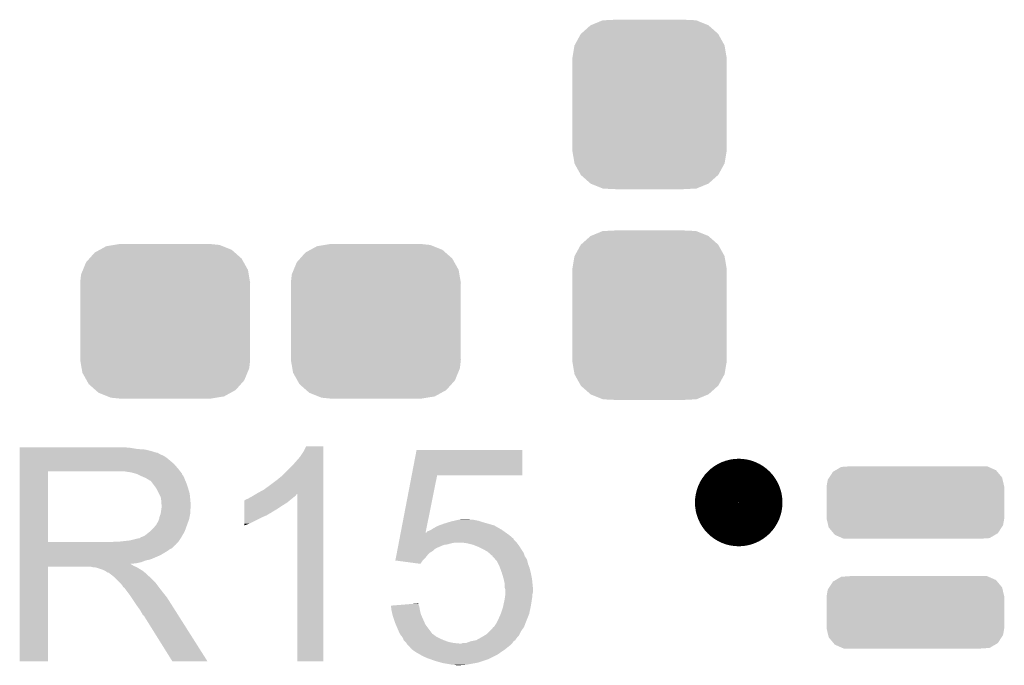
# Model space of a CAD drawing. Extents: x -4 to 126, y -8 to 66.
# Tile 149 of 256: x 68.55 to 73.04, y 32.72 to 35.66. Entities that reach past the tile are written whole.
import ezdxf

# ---------------------------------------------------------------- set-up
doc = ezdxf.new("R2010")
doc.units = 0
doc.layers.get('0').update_dxf_attribs({"linetype": 'CONTINUOUS'})
doc.layers.add('CLICKER_2_FOR_TMPM4L4A_V104_GTO', color=11, linetype='CONTINUOUS')
doc.layers.add('CLICKER_2_FOR_TMPM4L4A_V104_GTS', color=8, linetype='CONTINUOUS')

# ---------------------------------------------------------------- blocks, each defined once
blk = doc.blocks.new('CUSTOM_189')
for points in [[(-0.320744, 0.31339), (-0.298526, 0.325596), (0.317222, 0.31339), (0.30335, 0.325596)], [(-0.298526, 0.325596), (-0.268438, 0.342124), (0.30335, 0.325596), (0.2622, 0.342124)], [(-0.268438, 0.342124), (-0.233628, 0.347838), (0.2622, 0.342124), (0.247972, 0.347838)], [(-0.233628, 0.347838), (-0.20955, 0.35179), (0.247972, 0.347838), (0.20955, 0.35179)], [(-0.360486, 0.26887), (-0.34504, 0.286174), (0.357822, 0.26887), (0.348152, 0.286174)], [(-0.34504, 0.286174), (-0.320744, 0.31339), (0.348152, 0.286174), (0.317222, 0.31339)], [(-0.383124, 0.213652), (-0.37475, 0.234078), (0.380766, 0.213652), (0.377262, 0.234078)], [(-0.37475, 0.234078), (-0.360486, 0.26887), (0.377262, 0.234078), (0.357822, 0.26887)], [(-0.38735, 0.17526), (-0.383124, 0.213652), (0.38735, 0.17526), (0.380766, 0.213652)], [(-0.38608, 0.154124), (-0.38735, 0.17526), (0.38608, 0.154124), (0.38735, 0.17526)], [(-0.38608, -0.154124), (-0.38608, 0.154124), (0.38608, -0.154124), (0.38608, 0.154124)], [(-0.38735, -0.17526), (-0.38608, -0.154124), (0.38735, -0.17526), (0.38608, -0.154124)], [(-0.380764, -0.213652), (-0.38735, -0.17526), (0.383124, -0.213652), (0.38735, -0.17526)], [(-0.377262, -0.234078), (-0.380764, -0.213652), (0.374748, -0.234078), (0.383124, -0.213652)], [(-0.35782, -0.26887), (-0.377262, -0.234078), (0.360486, -0.26887), (0.374748, -0.234078)], [(-0.348152, -0.286174), (-0.35782, -0.26887), (0.345038, -0.286174), (0.360486, -0.26887)], [(-0.31722, -0.31339), (-0.348152, -0.286174), (0.320744, -0.31339), (0.345038, -0.286174)], [(-0.30335, -0.325596), (-0.31722, -0.31339), (0.298524, -0.325596), (0.320744, -0.31339)], [(-0.262198, -0.342124), (-0.30335, -0.325596), (0.268438, -0.342124), (0.298524, -0.325596)], [(-0.247972, -0.347838), (-0.262198, -0.342124), (0.233626, -0.347838), (0.268438, -0.342124)], [(-0.20955, -0.35179), (-0.247972, -0.347838), (0.20955, -0.35179), (0.233626, -0.347838)]]:
    blk.add_solid(points)
blk = doc.blocks.new('CUSTOM_193')
for points in [[(-0.312264, 0.321732), (-0.26893, 0.360448), (0.312592, 0.321732), (0.268592, 0.360448)], [(-0.26893, 0.360448), (-0.267216, 0.361152), (0.268592, 0.360448), (0.26779, 0.361152)], [(-0.267216, 0.361152), (-0.213724, 0.383108), (0.26779, 0.361152), (0.21312, 0.383108)], [(-0.213724, 0.383108), (-0.20803, 0.383392), (0.21312, 0.383108), (0.212412, 0.383392)], [(-0.20803, 0.383392), (-0.154122, 0.38608), (0.212412, 0.383392), (0.154132, 0.38608)], [(-0.341452, 0.269636), (-0.313432, 0.320688), (0.341702, 0.269636), (0.313176, 0.320688)], [(-0.313432, 0.320688), (-0.312264, 0.321732), (0.313176, 0.320688), (0.312592, 0.321732)], [(-0.342144, 0.268372), (-0.341452, 0.269636), (0.34192, 0.268372), (0.341702, 0.269636)], [(-0.35179, 0.21082), (-0.342144, 0.268372), (0.35179, 0.21082), (0.34192, 0.268372)], [(-0.35179, 0.20955), (-0.35179, 0.21082), (0.35179, 0.20955), (0.35179, 0.21082)], [(-0.35179, -0.20955), (-0.35179, 0.20955), (0.35179, -0.20955), (0.35179, 0.20955)], [(-0.35179, -0.21082), (-0.35179, -0.20955), (0.35179, -0.21082), (0.35179, -0.20955)], [(-0.34192, -0.268358), (-0.35179, -0.21082), (0.342148, -0.268358), (0.35179, -0.21082)], [(-0.341702, -0.269636), (-0.34192, -0.268358), (0.341446, -0.269636), (0.342148, -0.268358)], [(-0.313184, -0.320676), (-0.341702, -0.269636), (0.31344, -0.320676), (0.341446, -0.269636)], [(-0.312594, -0.321732), (-0.313184, -0.320676), (0.312258, -0.321732), (0.31344, -0.320676)], [(-0.268602, -0.36044), (-0.312594, -0.321732), (0.26894, -0.36044), (0.312258, -0.321732)], [(-0.267792, -0.361154), (-0.268602, -0.36044), (0.2672, -0.361154), (0.26894, -0.36044)], [(-0.213136, -0.383104), (-0.267792, -0.361154), (0.213734, -0.383104), (0.2672, -0.361154)], [(-0.212414, -0.383394), (-0.213136, -0.383104), (0.207926, -0.383394), (0.213734, -0.383104)], [(-0.154122, -0.38608), (-0.212414, -0.383394), (0.154132, -0.38608), (0.207926, -0.383394)]]:
    blk.add_solid(points)
blk = doc.blocks.new('CUSTOM_197')
for points in [[(-0.392814, 0.113654), (-0.37566, 0.140006), (0.395102, 0.113654), (0.373158, 0.140006)], [(-0.37566, 0.140006), (-0.36335, 0.147234), (0.373158, 0.140006), (0.367138, 0.147234)], [(-0.36335, 0.147234), (-0.337976, 0.16213), (0.367138, 0.147234), (0.333192, 0.16213)], [(-0.337976, 0.16213), (-0.29887, 0.164794), (0.333192, 0.16213), (0.32712, 0.164794)], [(-0.29887, 0.164794), (-0.294378, 0.1651), (0.32712, 0.164794), (0.294378, 0.1651)], [(-0.40513, 0.07112), (-0.3995, 0.10338), (0.40513, 0.07112), (0.397526, 0.10338)], [(-0.3995, 0.10338), (-0.392814, 0.113654), (0.397526, 0.10338), (0.395102, 0.113654)], [(-0.40513, 0.06985), (-0.40513, 0.07112), (0.40513, 0.06985), (0.40513, 0.07112)], [(-0.40513, -0.06985), (-0.40513, 0.06985), (0.40513, -0.06985), (0.40513, 0.06985)], [(-0.40513, -0.07112), (-0.40513, -0.06985), (0.40513, -0.07112), (0.40513, -0.06985)], [(-0.397526, -0.103376), (-0.40513, -0.07112), (0.3995, -0.103376), (0.40513, -0.07112)], [(-0.395104, -0.113654), (-0.397526, -0.103376), (0.39281, -0.113654), (0.3995, -0.103376)], [(-0.373162, -0.140002), (-0.395104, -0.113654), (0.375662, -0.140002), (0.39281, -0.113654)], [(-0.36714, -0.147234), (-0.373162, -0.140002), (0.363344, -0.147234), (0.375662, -0.140002)], [(-0.333194, -0.16213), (-0.36714, -0.147234), (0.337976, -0.16213), (0.363344, -0.147234)], [(-0.327124, -0.164794), (-0.333194, -0.16213), (0.298868, -0.164794), (0.337976, -0.16213)], [(-0.294378, -0.1651), (-0.327124, -0.164794), (0.294378, -0.1651), (0.298868, -0.164794)]]:
    blk.add_solid(points)

msp = doc.modelspace()

# ---------------------------------------------------------------- linework, layer by layer
at = {"layer": 'CLICKER_2_FOR_TMPM4L4A_V104_GTO', "const_width": 0.20066}
msp.add_lwpolyline([(71.73214, 33.4645, 1), (71.93026, 33.4645, 1)], format="xyb", close=True, dxfattribs=at)
at = {"layer": 'CLICKER_2_FOR_TMPM4L4A_V104_GTO'}
for points in [[(68.55462, 33.71342), (68.554622, 33.71596), (69.06006, 33.71342), (69.03212, 33.71596)], [(68.55462, 33.70834), (68.55462, 33.71342), (69.090538, 33.70834), (69.06006, 33.71342)], [(68.55462, 33.7058), (68.55462, 33.70834), (69.1261, 33.7058), (69.090538, 33.70834)], [(68.55462, 33.69818), (68.55462, 33.7058), (69.156578, 33.69818), (69.1261, 33.7058)], [(68.55462, 33.6931), (68.55462, 33.69818), (69.171822, 33.6931), (69.156578, 33.69818)], [(69.84746, 33.695642), (69.860162, 33.721018), (69.938898, 33.695642), (69.9389, 33.721018)], [(69.860162, 33.721018), (69.860174, 33.72104), (69.9389, 33.721018), (69.860174, 33.72104)], [(70.341156, 33.58896), (70.363092, 33.703238), (70.845658, 33.58896), (70.84568, 33.703238)], [(70.363092, 33.703238), (70.363098, 33.70326), (70.84568, 33.703238), (70.363098, 33.70326)], [(68.55462, 33.69056), (68.55462, 33.6931), (69.184522, 33.69056), (69.171822, 33.6931)], [(68.55462, 33.690538), (68.55462, 33.69056), (69.18706, 33.690538), (69.184522, 33.69056)], [(68.55462, 33.688014), (68.55462, 33.690538), (69.187074, 33.688014), (69.18706, 33.690538)], [(68.55462, 33.68294), (68.55462, 33.688014), (69.19722, 33.68294), (69.187074, 33.688014)], [(68.55462, 33.677858), (68.55462, 33.68294), (69.209922, 33.677858), (69.19722, 33.68294)], [(68.55462, 33.6677), (68.55462, 33.677858), (69.22516, 33.6677), (69.209922, 33.677858)], [(68.55462, 33.655), (68.55462, 33.6677), (69.2404, 33.655), (69.22516, 33.6677)], [(68.55462, 33.63976), (68.55462, 33.655), (69.258182, 33.63976), (69.2404, 33.655)], [(69.79666, 33.63214), (69.83222, 33.67278), (69.938898, 33.63214), (69.938898, 33.67278)], [(69.83222, 33.67278), (69.84746, 33.695642), (69.938898, 33.67278), (69.938898, 33.695642)], [(68.554618, 33.619442), (68.55462, 33.63976), (69.27596, 33.619442), (69.258182, 33.63976)], [(68.554618, 33.60674), (68.554618, 33.619442), (69.285838, 33.60674), (69.27596, 33.619442)], [(69.753478, 33.588958), (69.79666, 33.63214), (69.938896, 33.588958), (69.938898, 33.63214)], [(68.554612, 33.284182), (68.554618, 33.60672), (68.68414, 33.284182), (68.684142, 33.60672)], [(68.554618, 33.60672), (68.554618, 33.60674), (68.684142, 33.60672), (68.99148, 33.60674)], [(69.062602, 33.60166), (69.029582, 33.60674), (69.289788, 33.60166), (69.285838, 33.60674)], [(69.081242, 33.596576), (69.062602, 33.60166), (69.29374, 33.596576), (69.289788, 33.60166)], [(69.09054, 33.59404), (69.081242, 33.596576), (69.293744, 33.59404), (69.29374, 33.596576)], [(69.090552, 33.594034), (69.09054, 33.59404), (69.293744, 33.594034), (69.293744, 33.59404)], [(69.11086, 33.58388), (69.090552, 33.594034), (69.30136, 33.58388), (69.293744, 33.594034)], [(69.12864, 33.57626), (69.11086, 33.58388), (69.304408, 33.57626), (69.30136, 33.58388)], [(69.13711, 33.57118), (69.12864, 33.57626), (69.30644, 33.57118), (69.304408, 33.57626)], [(69.14134, 33.568642), (69.13711, 33.57118), (69.307528, 33.568642), (69.30644, 33.57118)], [(69.148964, 33.56356), (69.14134, 33.568642), (69.309706, 33.56356), (69.307528, 33.568642)], [(69.151504, 33.563552), (69.148964, 33.56356), (69.30971, 33.563552), (69.309706, 33.56356)], [(69.15912, 33.5534), (69.151504, 33.563552), (69.31406, 33.5534), (69.30971, 33.563552)], [(69.69506, 33.54324), (69.72554, 33.5661), (69.938896, 33.54324), (69.938896, 33.5661)], [(69.72554, 33.5661), (69.753478, 33.588958), (69.938896, 33.5661), (69.938896, 33.588958)], [(70.290936, 33.32734), (70.341152, 33.588942), (70.404272, 33.32734), (70.457056, 33.588942)], [(70.341152, 33.588942), (70.341156, 33.58896), (70.457056, 33.588942), (70.845658, 33.58896)], [(69.16674, 33.54324), (69.15912, 33.5534), (69.317448, 33.54324), (69.31406, 33.5534)], [(69.175812, 33.53054), (69.16674, 33.54324), (69.32168, 33.53054), (69.317448, 33.54324)], [(69.17944, 33.525458), (69.175812, 33.53054), (69.323206, 33.525458), (69.32168, 33.53054)], [(69.1896, 33.505138), (69.17944, 33.525458), (69.3293, 33.505138), (69.323206, 33.525458)], [(69.63918, 33.50768), (69.667122, 33.52292), (69.938894, 33.50768), (69.938894, 33.52292)], [(69.667122, 33.52292), (69.69506, 33.54324), (69.938894, 33.52292), (69.938896, 33.54324)], [(69.19722, 33.489896), (69.1896, 33.505138), (69.330826, 33.489896), (69.3293, 33.505138)], [(69.198672, 33.47974), (69.19722, 33.489896), (69.33184, 33.47974), (69.330826, 33.489896)], [(69.19976, 33.472118), (69.198672, 33.47974), (69.332476, 33.472118), (69.33184, 33.47974)], [(69.57824, 33.4645), (69.578242, 33.47466), (69.773798, 33.4645), (69.78599, 33.47466)], [(69.578242, 33.47466), (69.580766, 33.474666), (69.78599, 33.47466), (69.785998, 33.474666)], [(69.580766, 33.474666), (69.5833, 33.4772), (69.785998, 33.474666), (69.78904, 33.4772)], [(69.5833, 33.4772), (69.583304, 33.477202), (69.78904, 33.4772), (69.789042, 33.477202)], [(69.583304, 33.477202), (69.588382, 33.47974), (69.789042, 33.477202), (69.792214, 33.47974)], [(69.588382, 33.47974), (69.596004, 33.482282), (69.792214, 33.47974), (69.795392, 33.482282)], [(69.596004, 33.482282), (69.603622, 33.48736), (69.795392, 33.482282), (69.80174, 33.48736)], [(69.603622, 33.48736), (69.613778, 33.49244), (69.80174, 33.48736), (69.808512, 33.49244)], [(69.613778, 33.49244), (69.618008, 33.494978), (69.808512, 33.49244), (69.811898, 33.494978)], [(69.618008, 33.494978), (69.630698, 33.502592), (69.811898, 33.494978), (69.816976, 33.502592)], [(69.630698, 33.502592), (69.630712, 33.5026), (69.816976, 33.502592), (69.819498, 33.5026)], [(69.630712, 33.5026), (69.63918, 33.50768), (69.938894, 33.5026), (69.938894, 33.50768)], [(69.81952, 32.740622), (69.819498, 33.5026), (69.938878, 32.740622), (69.938894, 33.5026)], [(69.197218, 33.413698), (69.20012, 33.434016), (69.33184, 33.413698), (69.33184, 33.434016)], [(69.199762, 33.459418), (69.19976, 33.472118), (69.333534, 33.459418), (69.332476, 33.472118)], [(69.2023, 33.451796), (69.199762, 33.459418), (69.33417, 33.451796), (69.333534, 33.459418)], [(69.20012, 33.434016), (69.200846, 33.439096), (69.33184, 33.434016), (69.334378, 33.439096)], [(69.200846, 33.439096), (69.2023, 33.44926), (69.334378, 33.439096), (69.334378, 33.44926)], [(69.2023, 33.449262), (69.2023, 33.451796), (69.33438, 33.449262), (69.33417, 33.451796)], [(69.2023, 33.44926), (69.2023, 33.449262), (69.334378, 33.44926), (69.33438, 33.449262)], [(69.57823, 33.42132), (69.578234, 33.43656), (69.705216, 33.42132), (69.730622, 33.43656)], [(69.578234, 33.43656), (69.578236, 33.4518), (69.730622, 33.43656), (69.75348, 33.4518)], [(69.578236, 33.4518), (69.57824, 33.4645), (69.75348, 33.4518), (69.773798, 33.4645)], [(69.184518, 33.375598), (69.189598, 33.388298), (69.322138, 33.375598), (69.326756, 33.388298)], [(69.189598, 33.3883), (69.19214, 33.400998), (69.326758, 33.3883), (69.329298, 33.400998)], [(69.189598, 33.388298), (69.189598, 33.3883), (69.326756, 33.388298), (69.326758, 33.3883)], [(69.19214, 33.400998), (69.197218, 33.413698), (69.329298, 33.400998), (69.33184, 33.413698)], [(69.57822, 33.36798), (69.578226, 33.39846), (69.601078, 33.36798), (69.66204, 33.39846)], [(69.578226, 33.39846), (69.578228, 33.40608), (69.66204, 33.39846), (69.679818, 33.40608)], [(69.578228, 33.40608), (69.57823, 33.4137), (69.679818, 33.40608), (69.692522, 33.4137)], [(69.57823, 33.421298), (69.57823, 33.42132), (69.70268, 33.421298), (69.705216, 33.42132)], [(69.57823, 33.418774), (69.57823, 33.421298), (69.702666, 33.418774), (69.70268, 33.421298)], [(69.57823, 33.4137), (69.57823, 33.418774), (69.692522, 33.4137), (69.702666, 33.418774)], [(70.531558, 33.380678), (70.55358, 33.38576), (70.64756, 33.380678), (70.622162, 33.38576)], [(70.55358, 33.38576), (70.571346, 33.388298), (70.609464, 33.38576), (70.601842, 33.388298)], [(70.571346, 33.388298), (70.571362, 33.3883), (70.601842, 33.388298), (70.571362, 33.3883)], [(69.151498, 33.334958), (69.1642, 33.34766), (69.307362, 33.334958), (69.31198, 33.34766)], [(69.1642, 33.34766), (69.174358, 33.360358), (69.31198, 33.34766), (69.316598, 33.360358)], [(69.174358, 33.360358), (69.176898, 33.3629), (69.316598, 33.360358), (69.317522, 33.3629)], [(69.176898, 33.3629), (69.17944, 33.367978), (69.317522, 33.3629), (69.319368, 33.367978)], [(69.17944, 33.367978), (69.184518, 33.375598), (69.319368, 33.367978), (69.322138, 33.375598)], [(69.57822, 33.36039), (69.57822, 33.36798), (69.57822, 33.36039), (69.601078, 33.36798)], [(70.41896, 33.33496), (70.429118, 33.34004), (70.758814, 33.33496), (70.751702, 33.34004)], [(70.429118, 33.34004), (70.429122, 33.340042), (70.751702, 33.34004), (70.7517, 33.340042)], [(70.429122, 33.340042), (70.436738, 33.345118), (70.7517, 33.340042), (70.742816, 33.345118)], [(70.436738, 33.345118), (70.459602, 33.35782), (70.742816, 33.345118), (70.720588, 33.35782)], [(70.459602, 33.35782), (70.466586, 33.36036), (70.720588, 33.35782), (70.716142, 33.36036)], [(70.466586, 33.36036), (70.48754, 33.36798), (70.716142, 33.36036), (70.689472, 33.36798)], [(70.48754, 33.36798), (70.512304, 33.3756), (70.689472, 33.36798), (70.6628, 33.3756)], [(70.512304, 33.3756), (70.52056, 33.37814), (70.6628, 33.3756), (70.655178, 33.37814)], [(70.52056, 33.37814), (70.531558, 33.380678), (70.655178, 33.37814), (70.64756, 33.380678)], [(69.057518, 33.29178), (69.098158, 33.30194), (69.281886, 33.29178), (69.288662, 33.30194)], [(69.100696, 33.30194), (69.108316, 33.307018), (69.288662, 33.30194), (69.291624, 33.307018)], [(69.108316, 33.307018), (69.115938, 33.30956), (69.291624, 33.307018), (69.293106, 33.30956)], [(69.115938, 33.30956), (69.126098, 33.314638), (69.293106, 33.30956), (69.296068, 33.314638)], [(69.126098, 33.314638), (69.148322, 33.332418), (69.296068, 33.314638), (69.30644, 33.332418)], [(69.148322, 33.332418), (69.151498, 33.334958), (69.30644, 33.332418), (69.307362, 33.334958)], [(70.282648, 33.284158), (70.285084, 33.296854), (70.81774, 33.284158), (70.805046, 33.296854)], [(70.285084, 33.296854), (70.285572, 33.299392), (70.805046, 33.296854), (70.80504, 33.299392)], [(70.285572, 33.299392), (70.288498, 33.31464), (70.80504, 33.299392), (70.78726, 33.31464)], [(70.288498, 33.31464), (70.29046, 33.324852), (70.78726, 33.31464), (70.772966, 33.324852)], [(70.29046, 33.324852), (70.290936, 33.32734), (70.403772, 33.324852), (70.406266, 33.32734)], [(70.403772, 33.324852), (70.404272, 33.32734), (70.772966, 33.324852), (70.769482, 33.32734)], [(70.406266, 33.32734), (70.408806, 33.327354), (70.769482, 33.32734), (70.769462, 33.327354)], [(70.408806, 33.327354), (70.411348, 33.33242), (70.769462, 33.327354), (70.76237, 33.33242)], [(70.411348, 33.33242), (70.41896, 33.33496), (70.76237, 33.33242), (70.758814, 33.33496)], [(68.55461, 33.27146), (68.554612, 33.273994), (69.265778, 33.27146), (69.2658, 33.273994)], [(68.55461, 33.271454), (68.55461, 33.27146), (69.263254, 33.271454), (69.265778, 33.27146)], [(68.55461, 33.256218), (68.55461, 33.271454), (69.248016, 33.256218), (69.263254, 33.271454)], [(68.55461, 33.251138), (68.55461, 33.256218), (69.23786, 33.251138), (69.248016, 33.256218)], [(68.55461, 33.243518), (68.55461, 33.251138), (69.227698, 33.243518), (69.23786, 33.251138)], [(68.554612, 33.28416), (68.554612, 33.284182), (68.973698, 33.28416), (68.68414, 33.284182)], [(68.554612, 33.273994), (68.554612, 33.28416), (69.2658, 33.273994), (69.27596, 33.28416)], [(68.973698, 33.28416), (68.991464, 33.286698), (69.27596, 33.28416), (69.278498, 33.286698)], [(68.991464, 33.286698), (68.99148, 33.2867), (69.278498, 33.286698), (69.278498, 33.2867)], [(69.011798, 33.2867), (69.057518, 33.29178), (69.278498, 33.2867), (69.281886, 33.29178)], [(70.274846, 33.243518), (70.27631, 33.251138), (70.436738, 33.243518), (70.44436, 33.251138)], [(70.27631, 33.251138), (70.276796, 33.253678), (70.44436, 33.251138), (70.449436, 33.253678)], [(70.276796, 33.253678), (70.277284, 33.256218), (70.449436, 33.253678), (70.45198, 33.256218)], [(70.277284, 33.256218), (70.28021, 33.271458), (70.45198, 33.256218), (70.487538, 33.271458)], [(70.28021, 33.271458), (70.280698, 33.274), (70.487538, 33.271458), (70.505318, 33.274)], [(70.280698, 33.274), (70.281674, 33.27908), (70.505318, 33.274), (70.5231, 33.27908)], [(70.281674, 33.27908), (70.28216, 33.28162), (70.5231, 33.27908), (70.535798, 33.28162)], [(70.28216, 33.28162), (70.282648, 33.284158), (70.819644, 33.28162), (70.81774, 33.284158)], [(70.591678, 33.27908), (70.573898, 33.28162), (70.82155, 33.27908), (70.819644, 33.28162)], [(70.622158, 33.27146), (70.591678, 33.27908), (70.827266, 33.27146), (70.82155, 33.27908)], [(70.641216, 33.263838), (70.622158, 33.27146), (70.832982, 33.263838), (70.827266, 33.27146)], [(70.64756, 33.2613), (70.641216, 33.263838), (70.834506, 33.2613), (70.832982, 33.263838)], [(70.66788, 33.25114), (70.64756, 33.2613), (70.840598, 33.25114), (70.834506, 33.2613)], [(70.685658, 33.240982), (70.66788, 33.25114), (70.847372, 33.240982), (70.840598, 33.25114)], [(68.55461, 33.22828), (68.55461, 33.243518), (69.2023, 33.22828), (69.227698, 33.243518)], [(68.55461, 33.22066), (68.55461, 33.22828), (69.18706, 33.22066), (69.2023, 33.22828)], [(68.55461, 33.20542), (68.55461, 33.22066), (69.151498, 33.20542), (69.18706, 33.22066)], [(68.55461, 33.200338), (68.55461, 33.20542), (69.128638, 33.200338), (69.151498, 33.20542)], [(70.266564, 33.200364), (70.268996, 33.21304), (70.391044, 33.200364), (70.40372, 33.21304)], [(70.268996, 33.21304), (70.271434, 33.225738), (70.40372, 33.21304), (70.413878, 33.225738)], [(70.271434, 33.225738), (70.273384, 33.235898), (70.413878, 33.225738), (70.424038, 33.235898)], [(70.273384, 33.235898), (70.274846, 33.243518), (70.424038, 33.235898), (70.436738, 33.243518)], [(70.692012, 33.2359), (70.685658, 33.240982), (70.85076, 33.2359), (70.847372, 33.240982)], [(70.698358, 33.230822), (70.692012, 33.2359), (70.852454, 33.230822), (70.85076, 33.2359)], [(70.705974, 33.223206), (70.698358, 33.230822), (70.854992, 33.223206), (70.852454, 33.230822)], [(70.708498, 33.2232), (70.705974, 33.223206), (70.854994, 33.2232), (70.854992, 33.223206)], [(70.70852, 33.220666), (70.708498, 33.2232), (70.85584, 33.220666), (70.854994, 33.2232)], [(70.70853, 33.220656), (70.70852, 33.220666), (70.855842, 33.220656), (70.85584, 33.220666)], [(70.72207, 33.205418), (70.70853, 33.220656), (70.866002, 33.205418), (70.855842, 33.220656)], [(70.728838, 33.1978), (70.72207, 33.205418), (70.867908, 33.1978), (70.866002, 33.205418)], [(68.5546, 32.740622), (68.554608, 33.172378), (68.684118, 32.740622), (68.68414, 33.172378)], [(68.554608, 33.182558), (68.55461, 33.185066), (69.062604, 33.182558), (69.060092, 33.185066)], [(68.554608, 33.180018), (68.554608, 33.182558), (69.067682, 33.180018), (69.062604, 33.182558)], [(68.554608, 33.17494), (68.554608, 33.180018), (69.0753, 33.17494), (69.067682, 33.180018)], [(68.554608, 33.1724), (68.554608, 33.17494), (69.081652, 33.1724), (69.0753, 33.17494)], [(68.554608, 33.172378), (68.554608, 33.1724), (68.68414, 33.172378), (68.877178, 33.1724)], [(68.55461, 33.19272), (68.55461, 33.200338), (69.108318, 33.19272), (69.128638, 33.200338)], [(68.55461, 33.18764), (68.55461, 33.19272), (69.085458, 33.18764), (69.108318, 33.19272)], [(68.55461, 33.185066), (68.55461, 33.18764), (69.060092, 33.185066), (69.085458, 33.18764)], [(68.887338, 33.16986), (68.877178, 33.1724), (69.088002, 33.16986), (69.081652, 33.1724)], [(68.902574, 33.167326), (68.900034, 33.16986), (69.092226, 33.167326), (69.088002, 33.16986)], [(68.905116, 33.16732), (68.902574, 33.167326), (69.092236, 33.16732), (69.092226, 33.167326)], [(68.935598, 33.15716), (68.905116, 33.16732), (69.109168, 33.15716), (69.092236, 33.16732)], [(70.266744, 33.20034), (70.266564, 33.200364), (70.39102, 33.20034), (70.391044, 33.200364)], [(70.380848, 33.185102), (70.266744, 33.20034), (70.380848, 33.185102), (70.39102, 33.20034)], [(70.735192, 33.185098), (70.728838, 33.1978), (70.871082, 33.185098), (70.867908, 33.1978)], [(70.74154, 33.1724), (70.735192, 33.185098), (70.875844, 33.1724), (70.871082, 33.185098)], [(70.744314, 33.164778), (70.74154, 33.1724), (70.8787, 33.164778), (70.875844, 33.1724)], [(70.751702, 33.14446), (70.744314, 33.164778), (70.88378, 33.14446), (70.8787, 33.164778)], [(68.940678, 33.15462), (68.935598, 33.15716), (69.1134, 33.15462), (69.109168, 33.15716)], [(68.945758, 33.15208), (68.940678, 33.15462), (69.116576, 33.15208), (69.1134, 33.15462)], [(68.953378, 33.147002), (68.945758, 33.15208), (69.122924, 33.147002), (69.116576, 33.15208)], [(68.958456, 33.144462), (68.953378, 33.147002), (69.126098, 33.144462), (69.122924, 33.147002)], [(68.960994, 33.14446), (68.958456, 33.144462), (69.1261, 33.14446), (69.126098, 33.144462)], [(68.96354, 33.141922), (68.960994, 33.14446), (69.128638, 33.141922), (69.1261, 33.14446)], [(68.9737, 33.1343), (68.96354, 33.141922), (69.13626, 33.1343), (69.128638, 33.141922)], [(68.976876, 33.13176), (68.9737, 33.1343), (69.1388, 33.13176), (69.13626, 33.1343)], [(68.983228, 33.126678), (68.976876, 33.13176), (69.146422, 33.126678), (69.1388, 33.13176)], [(68.986398, 33.124142), (68.983228, 33.126678), (69.148958, 33.124142), (69.146422, 33.126678)], [(69.009262, 33.101278), (68.986398, 33.124142), (69.17182, 33.101278), (69.148958, 33.124142)], [(70.75932, 33.11906), (70.751702, 33.14446), (70.88886, 33.11906), (70.88378, 33.14446)], [(70.75932, 33.119058), (70.75932, 33.11906), (70.888862, 33.119058), (70.88886, 33.11906)], [(70.7644, 33.096202), (70.75932, 33.119058), (70.8914, 33.096202), (70.888862, 33.119058)], [(69.016878, 33.09366), (69.009262, 33.101278), (69.177536, 33.09366), (69.17182, 33.101278)], [(69.024498, 33.0835), (69.016878, 33.09366), (69.185156, 33.0835), (69.177536, 33.09366)], [(69.02577, 33.08096), (69.024498, 33.0835), (69.18706, 33.08096), (69.185156, 33.0835)], [(69.027034, 33.078434), (69.02577, 33.08096), (69.189026, 33.078434), (69.18706, 33.08096)], [(69.02957, 33.07842), (69.027034, 33.078434), (69.189036, 33.07842), (69.189026, 33.078434)], [(69.044816, 33.0581), (69.02957, 33.07842), (69.20484, 33.0581), (69.189036, 33.07842)], [(70.7644, 33.0962), (70.7644, 33.096202), (70.8914, 33.0962), (70.8914, 33.096202)], [(70.7644, 33.078424), (70.7644, 33.0962), (70.893178, 33.078424), (70.8914, 33.0962)], [(70.766938, 33.070802), (70.7644, 33.078424), (70.89394, 33.070802), (70.893178, 33.078424)], [(70.76694, 33.058098), (70.766938, 33.070802), (70.89394, 33.058098), (70.89394, 33.070802)], [(69.06006, 33.03778), (69.044816, 33.0581), (69.221096, 33.03778), (69.20484, 33.0581)], [(69.063448, 33.032698), (69.06006, 33.03778), (69.22516, 33.032698), (69.221096, 33.03778)], [(69.082074, 33.00476), (69.063448, 33.032698), (69.24294, 33.00476), (69.22516, 33.032698)], [(70.7644, 33.02254), (70.764762, 33.02508), (70.888496, 33.02254), (70.88886, 33.02508)], [(70.764762, 33.02508), (70.766576, 33.037778), (70.88886, 33.02508), (70.8914, 33.037778)], [(70.766576, 33.037778), (70.76694, 33.040322), (70.8914, 33.037778), (70.8914, 33.040322)], [(70.76694, 33.047938), (70.76694, 33.058098), (70.8914, 33.047938), (70.89394, 33.058098)], [(70.76694, 33.040322), (70.76694, 33.047938), (70.8914, 33.040322), (70.8914, 33.047938)], [(69.09054, 32.99206), (69.082074, 33.00476), (69.250998, 32.99206), (69.24294, 33.00476)], [(69.10324, 32.974282), (69.09054, 32.99206), (69.262278, 32.974282), (69.250998, 32.99206)], [(70.24626, 32.9946), (70.277418, 32.997138), (70.374088, 32.9946), (70.37324, 32.997138)], [(70.24689, 32.98952), (70.24626, 32.9946), (70.37578, 32.98952), (70.374088, 32.9946)], [(70.24878, 32.97428), (70.24689, 32.98952), (70.37832, 32.97428), (70.37578, 32.98952)], [(70.277418, 32.997138), (70.33976, 33.002216), (70.37324, 32.997138), (70.370702, 33.002216)], [(70.33976, 33.002216), (70.3707, 33.004736), (70.370702, 33.002216), (70.3707, 33.004736)], [(70.74662, 32.9565), (70.75678, 32.986982), (70.876158, 32.9565), (70.88269, 32.986982)], [(70.75678, 32.986982), (70.757868, 32.99206), (70.88269, 32.986982), (70.88378, 32.99206)], [(70.757868, 32.99206), (70.761134, 33.0073), (70.88378, 32.99206), (70.88632, 33.0073)], [(70.761134, 33.0073), (70.7644, 33.02254), (70.88632, 33.0073), (70.888496, 33.02254)], [(69.1134, 32.956498), (69.10324, 32.974282), (69.273562, 32.956498), (69.262278, 32.974282)], [(69.115938, 32.951426), (69.1134, 32.956498), (69.27678, 32.951426), (69.273562, 32.956498)], [(69.121014, 32.948882), (69.115938, 32.951426), (69.278394, 32.948882), (69.27678, 32.951426)], [(69.123562, 32.9438), (69.121014, 32.948882), (69.281618, 32.9438), (69.278394, 32.948882)], [(69.250558, 32.74061), (69.123562, 32.9438), (69.410534, 32.74061), (69.281618, 32.9438)], [(70.253298, 32.953958), (70.24878, 32.97428), (70.3834, 32.953958), (70.37832, 32.97428)], [(70.25386, 32.951422), (70.253298, 32.953958), (70.384528, 32.951422), (70.3834, 32.953958)], [(70.26656, 32.91332), (70.25386, 32.951422), (70.401464, 32.91332), (70.384528, 32.951422)], [(70.73646, 32.93364), (70.746618, 32.956498), (70.867014, 32.93364), (70.876158, 32.956498)], [(70.746618, 32.956498), (70.74662, 32.9565), (70.876158, 32.956498), (70.876158, 32.9565)], [(70.268738, 32.90824), (70.26656, 32.91332), (70.403722, 32.90824), (70.401464, 32.91332)], [(70.2818, 32.87776), (70.268738, 32.90824), (70.426582, 32.87776), (70.403722, 32.90824)], [(70.698356, 32.880298), (70.708522, 32.890464), (70.8406, 32.880298), (70.84786, 32.890464)], [(70.708522, 32.890464), (70.711066, 32.895542), (70.84786, 32.890464), (70.851486, 32.895542)], [(70.711066, 32.895542), (70.716128, 32.898078), (70.851486, 32.895542), (70.853298, 32.898078)], [(70.716128, 32.898078), (70.71614, 32.898084), (70.853298, 32.898078), (70.8533, 32.898084)], [(70.71614, 32.898084), (70.7263, 32.913322), (70.8533, 32.898084), (70.859014, 32.913322)], [(70.7263, 32.913322), (70.728838, 32.9184), (70.859014, 32.913322), (70.86092, 32.9184)], [(70.728838, 32.9184), (70.73646, 32.93364), (70.86092, 32.9184), (70.867014, 32.93364)], [(70.28688, 32.8676), (70.2818, 32.87776), (70.434202, 32.8676), (70.426582, 32.87776)], [(70.28815, 32.86506), (70.28688, 32.8676), (70.43674, 32.86506), (70.434202, 32.8676)], [(70.289418, 32.862522), (70.28815, 32.86506), (70.440548, 32.862522), (70.43674, 32.86506)], [(70.291452, 32.85998), (70.289418, 32.862522), (70.44436, 32.85998), (70.440548, 32.862522)], [(70.297548, 32.85236), (70.291452, 32.85998), (70.454522, 32.85236), (70.44436, 32.85998)], [(70.299578, 32.84982), (70.297548, 32.85236), (70.459602, 32.84982), (70.454522, 32.85236)], [(70.301612, 32.84474), (70.299578, 32.84982), (70.46976, 32.84474), (70.459602, 32.84982)], [(70.30466, 32.837124), (70.301612, 32.84474), (70.487532, 32.837124), (70.46976, 32.84474)], [(70.643994, 32.842194), (70.65772, 32.84982), (70.8152, 32.842194), (70.821734, 32.84982)], [(70.65772, 32.84982), (70.674652, 32.85998), (70.821734, 32.84982), (70.83044, 32.85998)], [(70.674652, 32.85998), (70.683122, 32.865062), (70.83044, 32.85998), (70.83298, 32.865062)], [(70.683122, 32.865062), (70.698356, 32.880298), (70.83298, 32.865062), (70.8406, 32.880298)], [(70.304664, 32.83712), (70.30466, 32.837124), (70.48754, 32.83712), (70.487532, 32.837124)], [(70.312282, 32.8295), (70.304664, 32.83712), (70.507862, 32.8295), (70.48754, 32.83712)], [(70.314818, 32.826962), (70.312282, 32.8295), (70.520552, 32.826962), (70.507862, 32.8295)], [(70.316514, 32.82442), (70.314818, 32.826962), (70.533258, 32.82442), (70.520552, 32.826962)], [(70.318208, 32.82188), (70.316514, 32.82442), (70.558658, 32.82188), (70.533258, 32.82442)], [(70.3199, 32.81934), (70.318208, 32.82188), (70.79488, 32.81934), (70.79742, 32.82188)], [(70.324982, 32.814258), (70.3199, 32.81934), (70.789798, 32.814258), (70.79488, 32.81934)], [(70.332598, 32.806642), (70.324982, 32.814258), (70.780276, 32.806642), (70.789798, 32.814258)], [(70.337676, 32.799028), (70.332598, 32.806642), (70.77076, 32.799028), (70.780276, 32.806642)], [(70.558658, 32.82188), (70.568824, 32.821882), (70.79742, 32.82188), (70.797422, 32.821882)], [(70.568824, 32.821882), (70.573898, 32.824418), (70.797422, 32.821882), (70.799958, 32.824418)], [(70.573898, 32.824418), (70.573904, 32.82442), (70.799958, 32.824418), (70.799958, 32.82442)], [(70.573904, 32.82442), (70.589144, 32.824422), (70.799958, 32.82442), (70.79996, 32.824422)], [(70.589144, 32.824422), (70.609456, 32.832038), (70.79996, 32.824422), (70.805038, 32.832038)], [(70.609456, 32.832038), (70.609462, 32.83204), (70.805038, 32.832038), (70.80504, 32.83204)], [(70.609462, 32.83204), (70.634864, 32.83712), (70.80504, 32.83204), (70.81266, 32.83712)], [(70.634864, 32.83712), (70.639424, 32.839654), (70.81266, 32.83712), (70.815194, 32.839654)], [(70.639424, 32.839654), (70.643994, 32.842194), (70.815194, 32.839654), (70.8152, 32.842194)], [(70.340198, 32.79902), (70.337676, 32.799028), (70.77075, 32.79902), (70.77076, 32.799028)], [(70.34022, 32.79649), (70.340198, 32.79902), (70.767586, 32.79649), (70.77075, 32.79902)], [(70.343788, 32.79394), (70.34022, 32.79649), (70.7644, 32.79394), (70.767586, 32.79649)], [(70.357998, 32.78378), (70.343788, 32.79394), (70.74916, 32.78378), (70.7644, 32.79394)], [(70.380224, 32.77108), (70.357998, 32.78378), (70.731378, 32.77108), (70.74916, 32.78378)], [(70.393558, 32.76346), (70.380224, 32.77108), (70.716138, 32.76346), (70.731378, 32.77108)], [(70.411342, 32.75584), (70.393558, 32.76346), (70.700898, 32.75584), (70.716138, 32.76346)], [(70.425566, 32.75076), (70.411342, 32.75584), (70.690738, 32.75076), (70.700898, 32.75584)], [(68.684118, 32.7406), (68.5546, 32.740622), (68.684118, 32.7406), (68.684118, 32.740622)], [(69.41054, 32.7406), (69.410534, 32.74061), (69.41054, 32.7406), (69.250558, 32.74061)], [(69.938878, 32.7406), (69.81952, 32.740622), (69.938878, 32.7406), (69.938878, 32.740622)], [(70.4469, 32.74314), (70.425566, 32.75076), (70.667878, 32.74314), (70.690738, 32.75076)], [(70.47357, 32.73552), (70.4469, 32.74314), (70.64502, 32.73552), (70.667878, 32.74314)], [(70.482458, 32.73298), (70.47357, 32.73552), (70.63105, 32.73298), (70.64502, 32.73552)], [(70.51294, 32.7279), (70.482458, 32.73298), (70.60311, 32.7279), (70.63105, 32.73298)], [(70.525638, 32.72536), (70.51294, 32.7279), (70.589142, 32.72536), (70.60311, 32.7279)], [(70.545958, 32.72282), (70.535798, 32.72536), (70.558662, 32.72282), (70.589142, 32.72536)]]:
    msp.add_solid(points, dxfattribs=at)

# ---------------------------------------------------------------- block references
at = {"layer": 'CLICKER_2_FOR_TMPM4L4A_V104_GTS'}
for name, p in [('CUSTOM_193', (71.4248, 35.27806)), ('CUSTOM_193', (71.4248, 34.31794)), ('CUSTOM_189', (69.21754, 34.29)), ('CUSTOM_189', (70.17766, 34.29)), ('CUSTOM_197', (72.63638, 33.4645)), ('CUSTOM_197', (72.63638, 32.96412))]:
    msp.add_blockref(name, p, dxfattribs=at)

doc.saveas('drawing.dxf')
